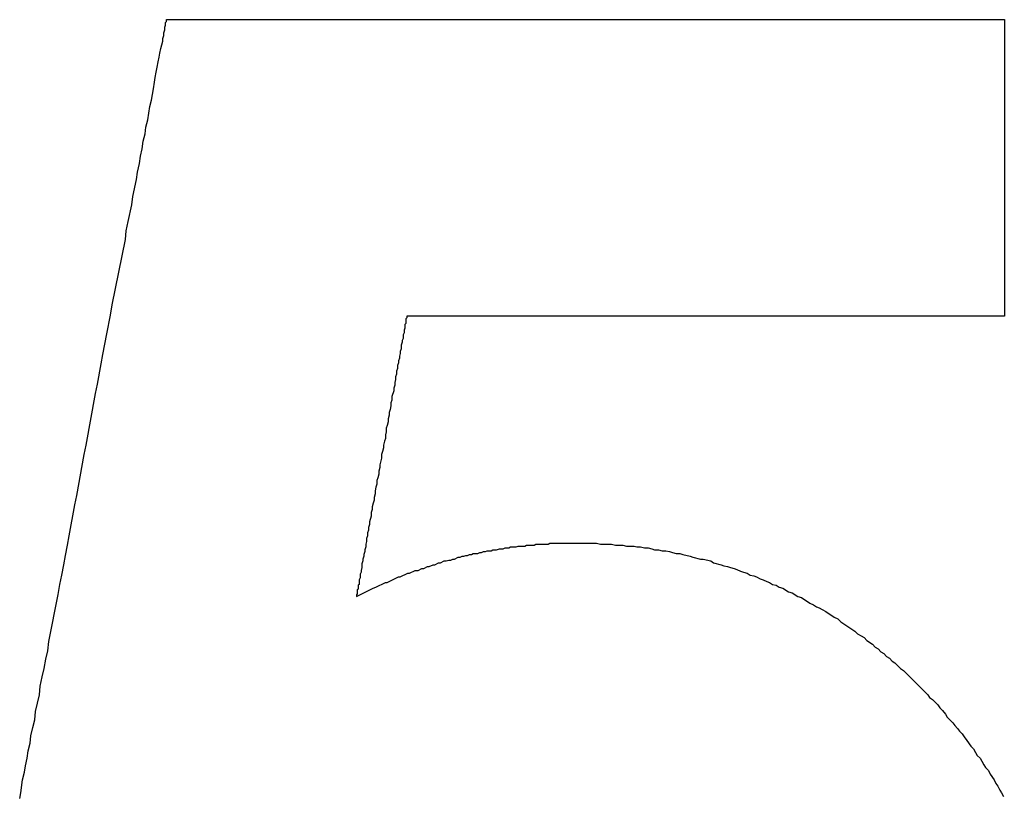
# Model space of a CAD drawing. Header units: millimetres. Extents: x -641 to 119, y -160 to 916.
# Tile 44 of 64: x -386.147 to -385.094, y 512.923 to 513.752. Entities that reach past the tile are written whole.
import ezdxf

# ---------------------------------------------------------------- set-up
doc = ezdxf.new("R2010")
doc.units = ezdxf.units.MM
doc.header["$LTSCALE"] = 32.67
doc.layers.get('0').update_dxf_attribs({"linetype": 'CONTINUOUS'})

msp = doc.modelspace()

# ---------------------------------------------------------------- linework, layer by layer
at = {"color": 7, "linetype": 'Continuous'}
for p, q in [((-385.9913, 513.7487), (-385.9903, 513.7497)), ((-385.9913, 513.7457), (-385.9913, 513.7487)), ((-385.9903, 513.7497), (-385.9903, 513.7517)), ((-385.9903, 513.7517), (-385.0943, 513.7517)), ((-385.0943, 513.7517), (-385.0943, 513.4347)), ((-385.9933, 513.7377), (-385.9923, 513.7407)), ((-385.9933, 513.7347), (-385.9933, 513.7377)), ((-385.9923, 513.7437), (-385.9913, 513.7457)), ((-385.9923, 513.7407), (-385.9923, 513.7437)), ((-385.9963, 513.7207), (-385.9943, 513.7287)), ((-385.9943, 513.7317), (-385.9933, 513.7347)), ((-385.9943, 513.7287), (-385.9943, 513.7317)), ((-385.9973, 513.7157), (-385.9963, 513.7207)), ((-386.0003, 513.7007), (-385.9993, 513.7067)), ((-385.9993, 513.7067), (-385.9983, 513.7117)), ((-385.9983, 513.7117), (-385.9973, 513.7157)), ((-386.0023, 513.6897), (-386.0013, 513.6957)), ((-386.0013, 513.6957), (-386.0003, 513.7007)), ((-386.0033, 513.6847), (-386.0023, 513.6897)), ((-386.0063, 513.6657), (-386.0043, 513.6777)), ((-386.0043, 513.6777), (-386.0033, 513.6847)), ((-386.0083, 513.6587), (-386.0063, 513.6657)), ((-386.0103, 513.6447), (-386.0083, 513.6587)), ((-386.0123, 513.6367), (-386.0103, 513.6447)), ((-386.0133, 513.6297), (-386.0123, 513.6367)), ((-386.0153, 513.6217), (-386.0133, 513.6297)), ((-386.0183, 513.6057), (-386.0163, 513.6137)), ((-386.0163, 513.6137), (-386.0153, 513.6217)), ((-386.0193, 513.5977), (-386.0183, 513.6057)), ((-386.0213, 513.5887), (-386.0193, 513.5977)), ((-386.0263, 513.5627), (-386.0223, 513.5807)), ((-386.0223, 513.5807), (-386.0213, 513.5887)), ((-386.0273, 513.5537), (-386.0263, 513.5627)), ((-386.0313, 513.5357), (-386.0273, 513.5537)), ((-386.0333, 513.5257), (-386.0313, 513.5357)), ((-386.0483, 513.4467), (-386.0343, 513.5167)), ((-386.0343, 513.5167), (-386.0333, 513.5257)), ((-386.0503, 513.4357), (-386.0483, 513.4467)), ((-386.0543, 513.4157), (-386.0503, 513.4357)), ((-385.7333, 513.4327), (-385.7343, 513.4317)), ((-385.7333, 513.4347), (-385.7333, 513.4327)), ((-385.0943, 513.4347), (-385.7333, 513.4347)), ((-385.7343, 513.4267), (-385.7353, 513.4257)), ((-385.7353, 513.4257), (-385.7353, 513.4217)), ((-385.7343, 513.4317), (-385.7343, 513.4267)), ((-386.0583, 513.3937), (-386.0543, 513.4157)), ((-385.7363, 513.4167), (-385.7373, 513.4147)), ((-385.7373, 513.4147), (-385.7373, 513.4107)), ((-385.7353, 513.4217), (-385.7363, 513.4197)), ((-385.7363, 513.4197), (-385.7363, 513.4167)), ((-385.7383, 513.4067), (-385.7393, 513.4037)), ((-385.7393, 513.4037), (-385.7393, 513.3997)), ((-385.7373, 513.4107), (-385.7383, 513.4087)), ((-385.7383, 513.4087), (-385.7383, 513.4067)), ((-386.0603, 513.3837), (-386.0583, 513.3937)), ((-385.7403, 513.3947), (-385.7413, 513.3917)), ((-385.7413, 513.3917), (-385.7413, 513.3897)), ((-385.7393, 513.3997), (-385.7403, 513.3967)), ((-385.7403, 513.3967), (-385.7403, 513.3947)), ((-386.0643, 513.3617), (-386.0603, 513.3837)), ((-385.7423, 513.3847), (-385.7433, 513.3817)), ((-385.7433, 513.3817), (-385.7433, 513.3787)), ((-385.7413, 513.3897), (-385.7423, 513.3867)), ((-385.7423, 513.3867), (-385.7423, 513.3847)), ((-385.7443, 513.3727), (-385.7453, 513.3697)), ((-385.7453, 513.3697), (-385.7453, 513.3667)), ((-385.7433, 513.3787), (-385.7443, 513.3757)), ((-385.7443, 513.3757), (-385.7443, 513.3727)), ((-386.0663, 513.3517), (-386.0643, 513.3617)), ((-385.7463, 513.3607), (-385.7473, 513.3577)), ((-385.7453, 513.3667), (-385.7463, 513.3637)), ((-385.7463, 513.3637), (-385.7463, 513.3607)), ((-386.0763, 513.2967), (-386.0663, 513.3517)), ((-385.7473, 513.3547), (-385.7493, 513.3487)), ((-385.7493, 513.3487), (-385.7493, 513.3447)), ((-385.7473, 513.3577), (-385.7473, 513.3547)), ((-385.7503, 513.3387), (-385.7513, 513.3347)), ((-385.7493, 513.3447), (-385.7503, 513.3417)), ((-385.7503, 513.3417), (-385.7503, 513.3387)), ((-385.7523, 513.3287), (-385.7533, 513.3247)), ((-385.7513, 513.3347), (-385.7523, 513.3317)), ((-385.7523, 513.3317), (-385.7523, 513.3287)), ((-385.7543, 513.3177), (-385.7553, 513.3147)), ((-385.7533, 513.3217), (-385.7543, 513.3177)), ((-385.7533, 513.3247), (-385.7533, 513.3217)), ((-385.7553, 513.3107), (-385.7563, 513.3077)), ((-385.7563, 513.3077), (-385.7563, 513.3037)), ((-385.7553, 513.3147), (-385.7553, 513.3107)), ((-386.0783, 513.2867), (-386.0763, 513.2967)), ((-385.7573, 513.3007), (-385.7583, 513.2967)), ((-385.7583, 513.2967), (-385.7583, 513.2937)), ((-385.7563, 513.3037), (-385.7573, 513.3007)), ((-386.0863, 513.2427), (-386.0783, 513.2867)), ((-385.7593, 513.2897), (-385.7603, 513.2867)), ((-385.7603, 513.2867), (-385.7603, 513.2827)), ((-385.7583, 513.2937), (-385.7593, 513.2897)), ((-385.7613, 513.2797), (-385.7623, 513.2757)), ((-385.7623, 513.2757), (-385.7623, 513.2727)), ((-385.7603, 513.2827), (-385.7613, 513.2797)), ((-385.7633, 513.2657), (-385.7643, 513.2617)), ((-385.7623, 513.2727), (-385.7633, 513.2687)), ((-385.7633, 513.2687), (-385.7633, 513.2657)), ((-385.7653, 513.2547), (-385.7663, 513.2517)), ((-385.7643, 513.2617), (-385.7653, 513.2587)), ((-385.7653, 513.2587), (-385.7653, 513.2547)), ((-385.7673, 513.2447), (-385.7683, 513.2407)), ((-385.7663, 513.2517), (-385.7673, 513.2477)), ((-385.7673, 513.2477), (-385.7673, 513.2447)), ((-386.0943, 513.1997), (-386.0883, 513.2327)), ((-386.0883, 513.2327), (-386.0863, 513.2427)), ((-385.7693, 513.2347), (-385.7703, 513.2307)), ((-385.7683, 513.2377), (-385.7693, 513.2347)), ((-385.7683, 513.2407), (-385.7683, 513.2377)), ((-385.7703, 513.2277), (-385.7713, 513.2247)), ((-385.7713, 513.2247), (-385.7713, 513.2207)), ((-385.7703, 513.2307), (-385.7703, 513.2277)), ((-385.7733, 513.2117), (-385.7743, 513.2087)), ((-385.7713, 513.2207), (-385.7733, 513.2147)), ((-385.7733, 513.2147), (-385.7733, 513.2117)), ((-385.7743, 513.2057), (-385.7753, 513.2027)), ((-385.7753, 513.2027), (-385.7753, 513.1997)), ((-385.7743, 513.2087), (-385.7743, 513.2057)), ((-386.0963, 513.1897), (-386.0943, 513.1997)), ((-385.7763, 513.1937), (-385.7773, 513.1907)), ((-385.7773, 513.1907), (-385.7773, 513.1877)), ((-385.7753, 513.1997), (-385.7763, 513.1967)), ((-385.7763, 513.1967), (-385.7763, 513.1937)), ((-385.5973, 513.1897), (-385.5953, 513.1907)), ((-385.5953, 513.1907), (-385.5823, 513.1907)), ((-385.5823, 513.1907), (-385.5803, 513.1917)), ((-385.5803, 513.1917), (-385.5303, 513.1917)), ((-385.5303, 513.1917), (-385.5263, 513.1907)), ((-385.5263, 513.1907), (-385.5143, 513.1907)), ((-385.5143, 513.1907), (-385.5103, 513.1897)), ((-386.0983, 513.1787), (-386.0963, 513.1897)), ((-385.7783, 513.1827), (-385.7793, 513.1797)), ((-385.7793, 513.1797), (-385.7793, 513.1777)), ((-385.7773, 513.1877), (-385.7783, 513.1847)), ((-385.7783, 513.1847), (-385.7783, 513.1827)), ((-385.6683, 513.1787), (-385.6663, 513.1797)), ((-385.6663, 513.1797), (-385.6643, 513.1797)), ((-385.6643, 513.1797), (-385.6623, 513.1807)), ((-385.6623, 513.1807), (-385.6573, 513.1807)), ((-385.6573, 513.1807), (-385.6553, 513.1817)), ((-385.6553, 513.1817), (-385.6533, 513.1817)), ((-385.6533, 513.1817), (-385.6513, 513.1827)), ((-385.6513, 513.1827), (-385.6493, 513.1827)), ((-385.6493, 513.1827), (-385.6473, 513.1837)), ((-385.6473, 513.1837), (-385.6433, 513.1837)), ((-385.6433, 513.1837), (-385.6413, 513.1847)), ((-385.6413, 513.1847), (-385.6373, 513.1847)), ((-385.6373, 513.1847), (-385.6343, 513.1857)), ((-385.6343, 513.1857), (-385.6303, 513.1857)), ((-385.6303, 513.1857), (-385.6283, 513.1867)), ((-385.6283, 513.1867), (-385.6243, 513.1867)), ((-385.6243, 513.1867), (-385.6223, 513.1877)), ((-385.6223, 513.1877), (-385.6163, 513.1877)), ((-385.6163, 513.1877), (-385.6143, 513.1887)), ((-385.6143, 513.1887), (-385.6073, 513.1887)), ((-385.6073, 513.1887), (-385.6053, 513.1897)), ((-385.6053, 513.1897), (-385.5973, 513.1897)), ((-385.5103, 513.1897), (-385.5023, 513.1897)), ((-385.5023, 513.1897), (-385.4983, 513.1887)), ((-385.4983, 513.1887), (-385.4903, 513.1887)), ((-385.4903, 513.1887), (-385.4873, 513.1877)), ((-385.4873, 513.1877), (-385.4833, 513.1877)), ((-385.4833, 513.1877), (-385.4793, 513.1867)), ((-385.4793, 513.1867), (-385.4753, 513.1867)), ((-385.4753, 513.1867), (-385.4713, 513.1857)), ((-385.4713, 513.1857), (-385.4683, 513.1847)), ((-385.4683, 513.1847), (-385.4643, 513.1847)), ((-385.4643, 513.1847), (-385.4603, 513.1837)), ((-385.4603, 513.1837), (-385.4563, 513.1837)), ((-385.4563, 513.1837), (-385.4523, 513.1827)), ((-385.4523, 513.1827), (-385.4493, 513.1817)), ((-385.4493, 513.1817), (-385.4453, 513.1807)), ((-385.4453, 513.1807), (-385.4413, 513.1807)), ((-385.4413, 513.1807), (-385.4383, 513.1797)), ((-385.4383, 513.1797), (-385.4303, 513.1777)), ((-386.1003, 513.1687), (-386.0983, 513.1787)), ((-385.7803, 513.1727), (-385.7813, 513.1697)), ((-385.7813, 513.1697), (-385.7813, 513.1657)), ((-385.7793, 513.1777), (-385.7803, 513.1747)), ((-385.7803, 513.1747), (-385.7803, 513.1727)), ((-385.7033, 513.1687), (-385.6993, 513.1707)), ((-385.6993, 513.1707), (-385.6973, 513.1707)), ((-385.6973, 513.1707), (-385.6933, 513.1727)), ((-385.6933, 513.1727), (-385.6913, 513.1727)), ((-385.6913, 513.1727), (-385.6883, 513.1737)), ((-385.6883, 513.1737), (-385.6863, 513.1737)), ((-385.6863, 513.1737), (-385.6843, 513.1747)), ((-385.6843, 513.1747), (-385.6823, 513.1747)), ((-385.6823, 513.1747), (-385.6783, 513.1767)), ((-385.6783, 513.1767), (-385.6763, 513.1767)), ((-385.6763, 513.1767), (-385.6743, 513.1777)), ((-385.6743, 513.1777), (-385.6723, 513.1777)), ((-385.6723, 513.1777), (-385.6703, 513.1787)), ((-385.6703, 513.1787), (-385.6683, 513.1787)), ((-385.4303, 513.1777), (-385.4273, 513.1767)), ((-385.4273, 513.1767), (-385.4193, 513.1747)), ((-385.4193, 513.1747), (-385.4163, 513.1747)), ((-385.4163, 513.1747), (-385.4083, 513.1727)), ((-385.4083, 513.1727), (-385.4053, 513.1707)), ((-385.4053, 513.1707), (-385.3973, 513.1687)), ((-386.1023, 513.1577), (-386.1003, 513.1687)), ((-385.7823, 513.1607), (-385.7833, 513.1587)), ((-385.7833, 513.1587), (-385.7833, 513.1547)), ((-385.7813, 513.1657), (-385.7823, 513.1627)), ((-385.7823, 513.1627), (-385.7823, 513.1607)), ((-385.7403, 513.1557), (-385.7323, 513.1597)), ((-385.7323, 513.1597), (-385.7303, 513.1597)), ((-385.7303, 513.1597), (-385.7243, 513.1627)), ((-385.7243, 513.1627), (-385.7213, 513.1627)), ((-385.7213, 513.1627), (-385.7173, 513.1647)), ((-385.7173, 513.1647), (-385.7153, 513.1647)), ((-385.7153, 513.1647), (-385.7113, 513.1667)), ((-385.7113, 513.1667), (-385.7093, 513.1667)), ((-385.7093, 513.1667), (-385.7053, 513.1687)), ((-385.7053, 513.1687), (-385.7033, 513.1687)), ((-385.3973, 513.1687), (-385.3943, 513.1677)), ((-385.3943, 513.1677), (-385.3903, 513.1667)), ((-385.3903, 513.1667), (-385.3873, 513.1657)), ((-385.3873, 513.1657), (-385.3833, 513.1647)), ((-385.3833, 513.1647), (-385.3803, 513.1637)), ((-385.3803, 513.1637), (-385.3763, 513.1617)), ((-385.3763, 513.1617), (-385.3733, 513.1607)), ((-385.3733, 513.1607), (-385.3693, 513.1597)), ((-385.3693, 513.1597), (-385.3663, 513.1577)), ((-386.1043, 513.1477), (-386.1023, 513.1577)), ((-385.7833, 513.1547), (-385.7843, 513.1527)), ((-385.7843, 513.1527), (-385.7843, 513.1477)), ((-385.7663, 513.1447), (-385.7563, 513.1497)), ((-385.7563, 513.1497), (-385.7543, 513.1497)), ((-385.7543, 513.1497), (-385.7423, 513.1557)), ((-385.7423, 513.1557), (-385.7403, 513.1557)), ((-385.3663, 513.1577), (-385.3623, 513.1567)), ((-385.3623, 513.1567), (-385.3593, 513.1557)), ((-385.3593, 513.1557), (-385.3553, 513.1537)), ((-385.3553, 513.1537), (-385.3523, 513.1527)), ((-385.3523, 513.1527), (-385.3483, 513.1507)), ((-385.3483, 513.1507), (-385.3453, 513.1497)), ((-385.3453, 513.1497), (-385.3423, 513.1477)), ((-386.1063, 513.1367), (-386.1043, 513.1477)), ((-385.7873, 513.1347), (-385.7693, 513.1437)), ((-385.7853, 513.1427), (-385.7863, 513.1417)), ((-385.7863, 513.1417), (-385.7863, 513.1367)), ((-385.7843, 513.1477), (-385.7853, 513.1467)), ((-385.7853, 513.1467), (-385.7853, 513.1427)), ((-385.7693, 513.1437), (-385.7663, 513.1447)), ((-385.3423, 513.1477), (-385.3383, 513.1467)), ((-385.3383, 513.1467), (-385.3353, 513.1447)), ((-385.3353, 513.1447), (-385.3313, 513.1437)), ((-385.3313, 513.1437), (-385.3253, 513.1397)), ((-385.3253, 513.1397), (-385.3213, 513.1387)), ((-385.3213, 513.1387), (-385.3153, 513.1347)), ((-386.1163, 513.0867), (-386.1063, 513.1367)), ((-385.7873, 513.1367), (-385.7873, 513.1347)), ((-385.7863, 513.1367), (-385.7873, 513.1367)), ((-385.3153, 513.1347), (-385.3113, 513.1337)), ((-385.3113, 513.1337), (-385.3023, 513.1277)), ((-385.3023, 513.1277), (-385.2983, 513.1257)), ((-385.2983, 513.1257), (-385.2953, 513.1237)), ((-385.2953, 513.1237), (-385.2923, 513.1227)), ((-385.2923, 513.1227), (-385.2893, 513.1207)), ((-385.2893, 513.1207), (-385.2853, 513.1187)), ((-385.2853, 513.1187), (-385.2763, 513.1127)), ((-385.2763, 513.1127), (-385.2723, 513.1107)), ((-385.2723, 513.1107), (-385.2693, 513.1077)), ((-385.2693, 513.1077), (-385.2543, 513.0977)), ((-385.2543, 513.0977), (-385.2513, 513.0947)), ((-386.1173, 513.0767), (-386.1163, 513.0867)), ((-385.2513, 513.0947), (-385.2473, 513.0927)), ((-385.2473, 513.0927), (-385.2443, 513.0907)), ((-385.2443, 513.0907), (-385.2413, 513.0877)), ((-385.2413, 513.0877), (-385.2353, 513.0837)), ((-386.1193, 513.0677), (-386.1173, 513.0767)), ((-385.2353, 513.0837), (-385.2323, 513.0807)), ((-385.2323, 513.0807), (-385.2293, 513.0787)), ((-385.2293, 513.0787), (-385.2263, 513.0757)), ((-385.2263, 513.0757), (-385.2233, 513.0737)), ((-386.1213, 513.0577), (-386.1193, 513.0677)), ((-385.2233, 513.0737), (-385.2203, 513.0707)), ((-385.2203, 513.0707), (-385.2173, 513.0687)), ((-385.2173, 513.0687), (-385.2143, 513.0657)), ((-385.2143, 513.0657), (-385.2113, 513.0637)), ((-386.1233, 513.0487), (-386.1213, 513.0577)), ((-385.2113, 513.0637), (-385.2053, 513.0577)), ((-385.2053, 513.0577), (-385.2023, 513.0557)), ((-385.2023, 513.0557), (-385.1763, 513.0297)), ((-386.1253, 513.0387), (-386.1233, 513.0487)), ((-386.1263, 513.0297), (-386.1253, 513.0387)), ((-386.1303, 513.0117), (-386.1263, 513.0297)), ((-385.1763, 513.0297), (-385.1743, 513.0267)), ((-385.1743, 513.0267), (-385.1713, 513.0247)), ((-385.1713, 513.0247), (-385.1653, 513.0187)), ((-386.1313, 513.0027), (-386.1303, 513.0117)), ((-385.1653, 513.0187), (-385.1633, 513.0157)), ((-385.1633, 513.0157), (-385.1603, 513.0127)), ((-385.1603, 513.0127), (-385.1573, 513.0087)), ((-386.1333, 512.9947), (-386.1313, 513.0027)), ((-385.1573, 513.0087), (-385.1553, 513.0057)), ((-385.1553, 513.0057), (-385.1493, 512.9997)), ((-386.1353, 512.9857), (-386.1333, 512.9947)), ((-385.1493, 512.9997), (-385.1473, 512.9967)), ((-385.1473, 512.9967), (-385.1443, 512.9937)), ((-385.1443, 512.9937), (-385.1423, 512.9907)), ((-385.1423, 512.9907), (-385.1393, 512.9877)), ((-386.1363, 512.9777), (-386.1353, 512.9857)), ((-385.1393, 512.9877), (-385.1373, 512.9847)), ((-385.1373, 512.9847), (-385.1343, 512.9807)), ((-385.1343, 512.9807), (-385.1303, 512.9747)), ((-386.1393, 512.9617), (-386.1383, 512.9697)), ((-386.1383, 512.9697), (-386.1363, 512.9777)), ((-385.1303, 512.9747), (-385.1273, 512.9717)), ((-385.1273, 512.9717), (-385.1253, 512.9677)), ((-386.1413, 512.9537), (-386.1393, 512.9617)), ((-385.1253, 512.9677), (-385.1233, 512.9647)), ((-385.1233, 512.9647), (-385.1203, 512.9617)), ((-385.1203, 512.9617), (-385.1183, 512.9587)), ((-385.1183, 512.9587), (-385.1163, 512.9547)), ((-386.1423, 512.9467), (-386.1413, 512.9537)), ((-385.1163, 512.9547), (-385.1143, 512.9517)), ((-385.1143, 512.9517), (-385.1113, 512.9487)), ((-385.1113, 512.9487), (-385.1093, 512.9447)), ((-386.1463, 512.9247), (-386.1443, 512.9387)), ((-386.1443, 512.9387), (-386.1423, 512.9467)), ((-385.1093, 512.9447), (-385.1053, 512.9387)), ((-385.1053, 512.9387), (-385.1033, 512.9347)), ((-385.1033, 512.9347), (-385.1013, 512.9317)), ((-385.1013, 512.9317), (-385.0993, 512.9277)), ((-385.0993, 512.9277), (-385.0973, 512.9247)), ((-386.1473, 512.9187), (-386.1463, 512.9247)), ((-385.0973, 512.9247), (-385.0953, 512.9207))]:
    msp.add_line(p, q, dxfattribs=at)

doc.saveas('drawing.dxf')
